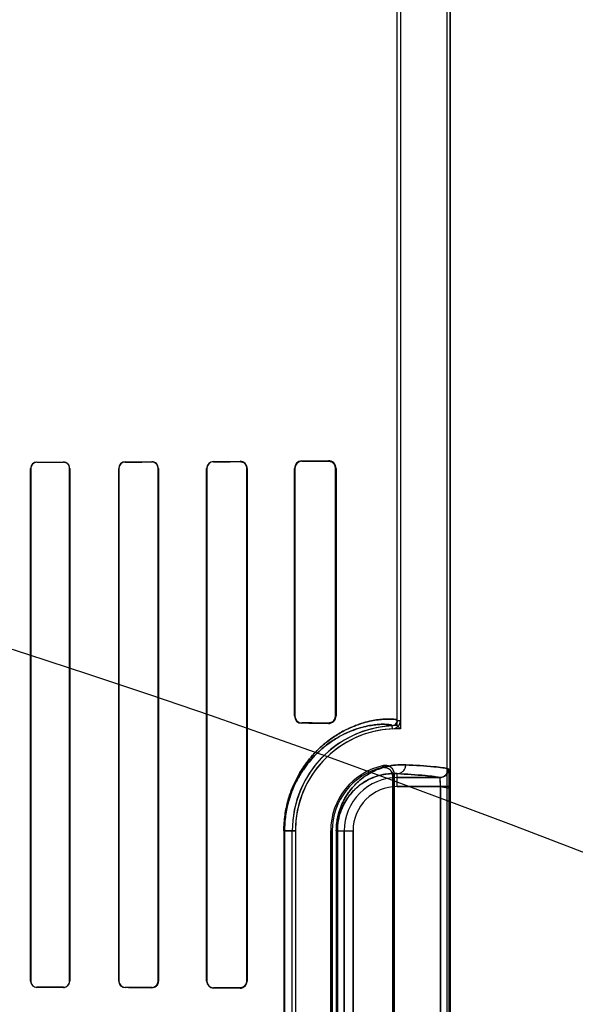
# Model space of a CAD drawing. Header units: millimetres. Extents: x 0 to 297, y 0 to 210.
# Tile 180 of 256: x 59.183 to 59.466, y 159.308 to 159.809. Entities that reach past the tile are written whole.
import ezdxf

# ---------------------------------------------------------------- set-up
doc = ezdxf.new("R2010")
doc.units = ezdxf.units.MM
doc.header["$LTSCALE"] = 16.335
doc.layers.get('0').update_dxf_attribs({"linetype": 'CONTINUOUS'})
for name, color, linetype in [('AXES_REF', 7, 'CONTINUOUS'), ('INTFCLR_1', 7, 'CONTINUOUS'), ('INTFCLR_72935', 7, 'CONTINUOUS')]:
    doc.layers.add(name, color=color, linetype=linetype)

msp = doc.modelspace()

# ---------------------------------------------------------------- linework, layer by layer
at = {"color": 7, "linetype": 'Continuous'}
for radius in [8.7262453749, 8.7255, 8.6696226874]:
    msp.add_circle((57.5376079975, 154.4105885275), radius, dxfattribs=at)
msp.add_arc((57.5376079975, 154.4105885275), 8.64, 278.2771290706, 261.7228709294, dxfattribs=at)
at = {"layer": 'AXES_REF', "color": 9, "linetype": 'Continuous'}
for radius in [7.9600610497, 5.3357191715]:
    msp.add_circle((57.5376079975, 154.4105885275), radius, dxfattribs=at)
at = {"layer": 'INTFCLR_1', "color": 6, "linetype": 'Continuous'}
for p, q in [((59.3752564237, 159.4527441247), (59.3752564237, 159.964091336)), ((59.3768433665, 159.9640761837), (59.3768433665, 159.4527441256)), ((59.4006694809, 157.5605757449), (59.4006694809, 159.9635908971)), ((59.4022564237, 157.5605757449), (59.4022564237, 159.9635757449)), ((59.1884180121, 159.3200757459), (59.1884180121, 159.5810757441)), ((59.1885339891, 159.3200757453), (59.1885339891, 159.5810757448)), ((59.2082354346, 159.5810757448), (59.2082354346, 159.3200757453)), ((59.2083567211, 159.5810757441), (59.2083567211, 159.3200757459)), ((59.2332836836, 159.3200757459), (59.2332836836, 159.5810757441)), ((59.2334115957, 159.3200757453), (59.2334115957, 159.5810757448)), ((59.2533723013, 159.5810757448), (59.2533723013, 159.3200757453)), ((59.2535086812, 159.5810757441), (59.2535086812, 159.3200757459)), ((59.2781077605, 159.3200757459), (59.2781077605, 159.5810757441)), ((59.27825534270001, 159.3200757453), (59.27825534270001, 159.5810757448)), ((59.2985496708, 159.5810757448), (59.2985496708, 159.3200757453)), ((59.2987128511, 159.5810757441), (59.2987128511, 159.3200757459)), ((59.3228618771, 159.4550757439), (59.3228618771, 159.5810757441)), ((59.3230486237, 159.4550757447), (59.3230486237, 159.5810757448)), ((59.3437937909, 159.5810757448), (59.3437937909, 159.4550757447)), ((59.344021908, 159.5810757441), (59.344021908, 159.4550757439)), ((59.3728820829, 159.4244194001), (59.3728820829, 159.1527320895)), ((59.3736694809, 159.1517447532), (59.3736694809, 159.4254067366)), ((59.32172359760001, 159.1805757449), (59.32172359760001, 159.3965757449)), ((59.3233105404, 159.3965757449), (59.3233105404, 159.1805757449)), ((59.3413105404, 159.3965757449), (59.3413105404, 159.1805757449)), ((59.3420979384, 159.1805757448), (59.3420979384, 159.3965757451))]:
    msp.add_line(p, q, dxfattribs=at)
at = {"layer": 'INTFCLR_1', "color": 9, "linetype": 'Continuous'}
for p, q in [((59.1916096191, 159.5842758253), (59.1916096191, 159.5841588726)), ((59.2051096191, 159.584193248), (59.2051096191, 159.5843133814)), ((59.2366096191, 159.5844130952), (59.2366096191, 159.5842836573)), ((59.2501096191, 159.5843273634), (59.2501096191, 159.5844618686)), ((59.2816096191, 159.5845937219), (59.2816096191, 159.5844434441)), ((59.2951096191, 159.5845004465), (59.2951096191, 159.5846600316)), ((59.3266096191, 159.5848493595), (59.3266096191, 159.584656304)), ((59.3401096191, 159.5847362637), (59.3401096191, 159.5849536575)), ((59.18853398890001, 159.5810757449), (59.1884180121, 159.5810757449)), ((59.2083567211, 159.5810757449), (59.2082354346, 159.5810757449)), ((59.2334115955, 159.5810757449), (59.2332836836, 159.5810757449)), ((59.2535086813, 159.5810757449), (59.25337230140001, 159.5810757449)), ((59.27825534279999, 159.5810757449), (59.2781077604, 159.5810757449)), ((59.2987128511, 159.5810757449), (59.2985496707, 159.5810757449)), ((59.3230486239, 159.5810757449), (59.3228618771, 159.5810757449)), ((59.3440219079, 159.5810757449), (59.343793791, 159.5810757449)), ((59.3228618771, 159.4550757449), (59.3230486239, 159.4550757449)), ((59.3266096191, 159.4514951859), (59.3266096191, 159.4513021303)), ((59.3401096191, 159.4511978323), (59.3401096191, 159.4514152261)), ((59.343793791, 159.4550757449), (59.3440219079, 159.4550757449)), ((59.3752564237, 159.4527440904), (59.3768433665, 159.4527441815)), ((59.3727623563, 159.4484617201), (59.3726860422, 159.4500468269)), ((59.3752564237, 159.4191536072), (59.3752564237, 159.425672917)), ((59.3752564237, 159.4236529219), (59.3967568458, 159.4236529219)), ((59.3972415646, 159.4191536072), (59.3752564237, 159.4191536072)), ((59.3972415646, 159.4191536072), (59.3972415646, 159.1579978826)), ((59.4017368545, 159.1579978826), (59.4017368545, 159.4191536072)), ((59.3174752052, 159.3965757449), (59.3174752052, 159.1805757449)), ((59.3174752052, 159.3965757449), (59.3233105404, 159.3965757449)), ((59.31780715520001, 159.1805757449), (59.31780715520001, 159.3965757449)), ((59.3420979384, 159.3965757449), (59.3413105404, 159.3965757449)), ((59.3441701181, 159.3965757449), (59.3441701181, 159.1805757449)), ((59.3441701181, 159.3965757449), (59.3526785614, 159.3965757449)), ((59.3446960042, 159.1805757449), (59.3446960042, 159.3965757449)), ((59.3481792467, 159.1805757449), (59.3481792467, 159.3965757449)), ((59.3526785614, 159.3965757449), (59.3526785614, 159.1805757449)), ((59.1884180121, 159.3200757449), (59.18853398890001, 159.3200757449)), ((59.1916096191, 159.3169926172), (59.1916096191, 159.3168756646)), ((59.2051096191, 159.3168381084), (59.2051096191, 159.3169582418)), ((59.2082354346, 159.3200757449), (59.2083567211, 159.3200757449)), ((59.2332836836, 159.3200757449), (59.2334115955, 159.3200757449)), ((59.2366096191, 159.3168678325), (59.2366096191, 159.3167383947)), ((59.2501096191, 159.3166896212), (59.2501096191, 159.3168241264)), ((59.25337230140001, 159.3200757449), (59.2535086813, 159.3200757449)), ((59.2781077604, 159.3200757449), (59.27825534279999, 159.3200757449)), ((59.2816096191, 159.3167080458), (59.2816096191, 159.316557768)), ((59.2951096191, 159.3164914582), (59.2951096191, 159.3166510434)), ((59.2985496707, 159.3200757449), (59.2987128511, 159.3200757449))]:
    msp.add_line(p, q, dxfattribs=at)
at = {"layer": 'INTFCLR_1', "color": 7, "linetype": 'Continuous'}
for p, q in [((59.4017368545, 159.4191536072), (59.3972415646, 159.4191536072)), ((59.3972415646, 159.4191536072), (59.401738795, 159.4182841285))]:
    msp.add_line(p, q, dxfattribs=at)
for points in [[(59.2951096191, 159.5845004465), (59.29523221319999, 159.5844987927), (59.2953558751, 159.5844926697), (59.29548043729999, 159.5844819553), (59.29560670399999, 159.584466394), (59.2957334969, 159.5844459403), (59.2958577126, 159.5844211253), (59.29597825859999, 159.5843924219), (59.2960959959, 159.5843598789), (59.2962108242, 159.5843237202)], [(59.3401096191, 159.5847362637), (59.3402476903, 159.5847345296), (59.3403818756, 159.584727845), (59.3405120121, 159.5847166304), (59.340637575, 159.5847013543), (59.3407588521, 159.5846823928), (59.3408769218, 159.584659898), (59.3409920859, 159.5846340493), (59.3411038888, 159.5846051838), (59.3412122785, 159.5845735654)], [(59.3412109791, 159.4515775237), (59.34110271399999, 159.4515459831), (59.34099107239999, 159.4515171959), (59.3408761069, 159.4514914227), (59.3407583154, 159.4514690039), (59.3406373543, 159.4514501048), (59.34051201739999, 159.4514348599), (59.3403819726, 159.4514236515), (59.34024778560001, 159.4514169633), (59.3401096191, 159.4514152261)], [(59.2962061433, 159.3168262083), (59.2960936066, 159.3167909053), (59.2959785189, 159.3167591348), (59.2958609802, 159.316731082), (59.2957411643, 159.3167069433), (59.2956191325, 159.3166868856), (59.29549482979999, 159.3166710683), (59.2953683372, 159.3166596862), (59.2952398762, 159.3166529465), (59.2951096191, 159.3166510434)]]:
    msp.add_lwpolyline(points, dxfattribs=at)
at = {"layer": 'INTFCLR_1', "color": 6, "linetype": 'Continuous'}
for centre, radius, start, end in [((59.19161868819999, 159.5810751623), 0.0032006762, 90.1623467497, 179.9895852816), ((59.1916178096, 159.5810750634), 0.0030838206, 90.15217384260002, 179.9873391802), ((59.2051187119, 159.5810753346), 0.0032380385, 0.007245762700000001, 90.16089437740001), ((59.2051173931, 159.5810751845), 0.0031180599, 0.0102955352, 90.14285255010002), ((59.2366217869, 159.5810749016), 0.003338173, 90.20884442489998, 179.9855398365), ((59.23661976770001, 159.5810754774), 0.0032081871, 90.18124320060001, 179.9952234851), ((59.2501198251, 159.5810747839), 0.0032525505, 0.0169269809, 90.1797791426), ((59.2501225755, 159.5810755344), 0.0033862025, 0.0035473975, 90.21921437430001), ((59.2816258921, 159.5810756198), 0.0035181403, 90.2650189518, 179.9979766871), ((59.2816231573, 159.5810756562), 0.0033678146, 90.2303212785, 179.9984923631), ((59.295128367, 159.5810755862), 0.0035844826, 0.002523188, 90.29967400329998), ((59.3266358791, 159.5810754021), 0.0037740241, 90.39867065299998, 179.9948092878), ((59.3266294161, 159.5810755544), 0.0035808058, 90.31676944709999, 179.9969529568), ((59.3401432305, 159.5810750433), 0.0038787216, 0.0103520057, 90.4965030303), ((59.3266358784, 159.4550760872), 0.0037740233, 180.0052124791, 269.6013401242), ((59.3266293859, 159.4550759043), 0.0035807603, 180.002554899, 269.683710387), ((59.3401432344, 159.4550764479), 0.0038787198, 269.5034391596, 359.9896008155), ((59.3725561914, 159.4527439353), 0.0027002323, 272.7563464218, 0.0032912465), ((59.3725561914, 159.4527439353), 0.0042871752, 272.7563378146, 0.0025386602), ((59.3752564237, 159.3965757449), 0.0535328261, 92.7520534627, 180), ((59.3752564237, 159.3965757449), 0.0519458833, 92.75198959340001, 179.9999988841), ((59.3752564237, 159.3965757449), 0.0339458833, 101.8889192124, 179.9999982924), ((59.3752564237, 159.3965757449), 0.0331584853, 103.8352360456, 179.9999997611), ((59.191618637, 159.3200763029), 0.0032006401, 180.0099696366, 269.8385700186), ((59.1916177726, 159.3200764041), 0.0030837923, 180.0122390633, 269.8485133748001), ((59.2051186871, 159.3200761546), 0.003238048, 269.8395430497, 359.9927692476), ((59.2051173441, 159.3200763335), 0.0031181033, 269.8580478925, 359.9891927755), ((59.2366208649, 159.3200757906), 0.0033372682, 180.0007658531, 269.806933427), ((59.2366195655, 159.320075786), 0.0032079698, 180.0007271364, 269.8223562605), ((59.2501224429, 159.3200758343), 0.0033862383, 269.7830214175, 359.9985048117), ((59.2501199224, 159.3200766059), 0.0032524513, 269.8185002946, 359.9848391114), ((59.2816258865, 159.3200758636), 0.0035181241, 180.0019161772, 269.7350712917), ((59.2816231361, 159.3200758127), 0.0033677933, 180.0011469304, 269.7700394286), ((59.2951283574, 159.3200759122), 0.003584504, 269.7004799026, 359.9973419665)]:
    msp.add_arc(centre, radius, start, end, dxfattribs=at)
at = {"layer": 'INTFCLR_1', "color": 7, "linetype": 'Continuous'}
for centre, radius, start, end in [((59.3401332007, 159.5810756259), 0.0036605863, 0.0018624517, 72.8555515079), ((59.3401330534, 159.4550759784), 0.0036607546, 287.1248399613, 359.996345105)]:
    msp.add_arc(centre, radius, start, end, dxfattribs=at)
at = {"layer": 'INTFCLR_1', "color": 9, "linetype": 'Continuous'}
for centre, radius, start, end in [((59.431688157, 159.3707316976), 0.0866662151, 137.0401804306, 137.9559474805), ((59.3752564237, 159.3965757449), 0.0270771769, 90.0000000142, 180.0000000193), ((59.4314028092, 159.3785569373), 0.0743507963, 140.941146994, 141.9143405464), ((59.3752564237, 159.3965757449), 0.0225778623, 90.00000006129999, 179.9999997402)]:
    msp.add_arc(centre, radius, start, end, dxfattribs=at)
at = {"layer": 'INTFCLR_1', "color": 6, "linetype": 'Continuous'}
for centre, major_axis, ratio, start_param, end_param in [((58.9058596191, 159.5855757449), (0.4693968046, 0), 0.0034906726, -0.9162996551, -0.8795209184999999), ((58.9058596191, 159.5855757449), (0.4963968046, 0), 0.0034906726, -0.9573995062, -0.9237350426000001), ((58.9058596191, 159.5855757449), (0.4693968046, 0), 0.0034906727, -0.7888979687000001, -0.7475038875), ((58.9058596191, 159.5855757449), (0.4963968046, 0), 0.0034906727, -0.8415583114, -0.8044638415), ((58.9058596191, 159.5855757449), (0.4693968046, 0), 0.0034906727, -0.642674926, -0.5930216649), ((58.9058596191, 159.5855757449), (0.4963968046, 0), 0.0034906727, -0.7121557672, -0.6694696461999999), ((58.9058596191, 159.5855757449), (0.4693968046, 0), 0.0034906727, -0.4592997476, -0.3894356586), ((58.9058596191, 159.5855757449), (0.4963968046, 0), 0.0034906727, -0.5593349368, -0.5057648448), ((58.9058596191, 159.4505757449), (0.4963968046, 0), 0.0034906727, 0.5057648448, 0.5593349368), ((58.9058596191, 159.4505757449), (0.4693968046, 0), 0.0034906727, 0.3894356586, 0.4592997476), ((58.9058596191, 159.3155757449), (0.4963968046, 0), 0.0034906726, 0.9237350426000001, 0.9573995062), ((58.9058596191, 159.3155757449), (0.4693968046, 0), 0.0034906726, 0.8795209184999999, 0.9162996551), ((58.9058596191, 159.315575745), (0.4963968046, 0), 0.0034906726, 0.8044638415, 0.8415583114), ((58.9058596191, 159.315575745), (0.4693968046, 0), 0.0034906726, 0.7475038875, 0.7888979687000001), ((58.9058596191, 159.3155757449), (0.4963968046, 0), 0.0034906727, 0.6694696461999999, 0.7121557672), ((58.9058596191, 159.3155757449), (0.4693968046, 0), 0.0034906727, 0.5930216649, 0.642674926)]:
    msp.add_ellipse(centre, major_axis=major_axis, ratio=ratio, start_param=start_param, end_param=end_param, dxfattribs=at)
at = {"layer": 'INTFCLR_1', "color": 7, "linetype": 'Continuous'}
for points, knots in [([(59.2951096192, 159.5845004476), (59.2955594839, 159.5844942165), (59.2965771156, 159.5843066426), (59.2980602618, 159.583212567), (59.2985534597, 159.5818435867), (59.2985496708, 159.5810757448)], [0, 0, 0, 0, 0.2535539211, 0.5672631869, 1, 1, 1, 1]), ([(59.3401096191, 159.5847362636), (59.3406794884, 159.584731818), (59.3417477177, 159.5844901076), (59.3432785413, 159.5833036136), (59.34379708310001, 159.581924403), (59.3437937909, 159.5810757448)], [0, 0, 0, 0, 0.3002660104, 0.5528494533, 1, 1, 1, 1]), ([(59.3437937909, 159.4550757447), (59.3437935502, 159.4545731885), (59.3435688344, 159.4535129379), (59.34241115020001, 159.4519357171), (59.3409588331, 159.4514207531), (59.3401096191, 159.4514152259)], [0, 0, 0, 0, 0.2647708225, 0.5525836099, 1, 1, 1, 1]), ([(59.4012477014, 159.4281522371), (59.40139427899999, 159.4276602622), (59.4015753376, 159.4266060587), (59.4016395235, 159.4248195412), (59.4017245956, 159.4223203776), (59.4017368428, 159.4203799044), (59.4017368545, 159.4191536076)], [0, 0, 0, 0, 0.1687067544, 0.3556061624, 0.5925891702, 1, 1, 1, 1]), ([(59.401738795, 159.4182841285), (59.4017413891, 159.4188636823), (59.40173574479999, 159.4200159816), (59.4017228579, 159.4217053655), (59.4016943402, 159.4231874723), (59.4016569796, 159.4244270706), (59.4016121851, 159.4255081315), (59.4015505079, 159.4264821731), (59.4014792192, 159.427345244), (59.4013832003, 159.427815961), (59.4013205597, 159.4281324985), (59.4012477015, 159.4281522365)], [0, 0, 0, 0, 0.1753904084, 0.3487046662, 0.5113042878, 0.6238686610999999, 0.7243020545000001, 0.8377938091, 0.9227224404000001, 0.9771563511, 1, 1, 1, 1]), ([(59.2985496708, 159.3200757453), (59.2985498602, 159.319480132), (59.2982396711, 159.3183347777), (59.2969753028, 159.3170003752), (59.29576287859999, 159.3166620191), (59.2951096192, 159.3166510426)], [0, 0, 0, 0, 0.3351502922, 0.6323605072, 1, 1, 1, 1]), ([(59.2985496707, 159.3200757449), (59.2985496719, 159.3196212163), (59.2982827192, 159.3182183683), (59.2970981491, 159.3171230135), (59.2962061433, 159.3168262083)], [0, 0, 0, 0, 0.3259162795, 1, 1, 1, 1])]:
    msp.add_open_spline(points, degree=3, knots=knots, dxfattribs=at)
at = {"layer": 'INTFCLR_1', "color": 9, "linetype": 'Continuous'}
for points, knots in [([(59.3174752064, 159.3965757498), (59.3174752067, 159.3992652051), (59.3177546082, 159.4032649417), (59.3186577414, 159.408424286), (59.31954366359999, 159.4120566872), (59.3206058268, 159.4154618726), (59.32216596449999, 159.4195746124), (59.3239681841, 159.4233452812), (59.3259522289, 159.4267713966), (59.3279002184, 159.4297847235), (59.3299512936, 159.4325264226), (59.3320711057, 159.4350046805), (59.33409733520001, 159.4371870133), (59.3374811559, 159.4404373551), (59.34229824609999, 159.4441905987), (59.3471548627, 159.4470863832), (59.3507923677, 159.4488571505), (59.3540283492, 159.4502317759), (59.3577677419, 159.4515195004), (59.3618869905, 159.452549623), (59.3654460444, 159.453149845), (59.368450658, 159.4534392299), (59.3712861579, 159.4535242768), (59.3735055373, 159.4533770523), (59.3748230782, 159.4531151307), (59.375256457, 159.452867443), (59.3752564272, 159.4527441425)], [0, 0, 0, 0, 0.08893025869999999, 0.1320108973, 0.1731077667, 0.2124682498, 0.2498811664, 0.3184911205, 0.3503407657, 0.3807521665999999, 0.4370994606, 0.4633826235, 0.4885643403, 0.5355429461, 0.6183983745, 0.6898525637, 0.7220784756, 0.7521177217, 0.8060655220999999, 0.8526625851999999, 0.8923367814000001, 0.9253917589, 0.9521384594, 0.9869002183, 0.9959229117, 1, 1, 1, 1]), ([(59.31780715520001, 159.3965757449), (59.3178071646, 159.3991444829), (59.3180727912, 159.4029643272), (59.3189317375, 159.4078919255), (59.3197741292, 159.4113605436), (59.3207842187, 159.4146122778), (59.32226757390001, 159.4185389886), (59.32398112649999, 159.4221387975), (59.3258679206, 159.425409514), (59.3277197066, 159.4282850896), (59.3296694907, 159.4309010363), (59.33168483, 159.4332650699), (59.3336105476, 159.4353461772), (59.3368255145, 159.438444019), (59.3414026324, 159.4420193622), (59.346016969, 159.4447753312), (59.3494735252, 159.4464581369), (59.352546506, 159.447762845), (59.3560974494, 159.4489819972), (59.3600061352, 159.4499521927), (59.3633819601, 159.4505116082), (59.3662303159, 159.4507745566), (59.3689236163, 159.4508417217), (59.3710222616, 159.4506850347), (59.3722849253, 159.4504183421), (59.37268645, 159.4501669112), (59.3726860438, 159.4500468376)], [0, 0, 0, 0, 0.08922402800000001, 0.1324361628, 0.1736527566, 0.2131148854, 0.25063078, 0.319387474, 0.3512774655, 0.3817431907, 0.4381498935, 0.4644261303, 0.4896223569, 0.5366095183, 0.6193696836, 0.6907225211, 0.7228578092, 0.752849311, 0.8066400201, 0.8530711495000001, 0.8925523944, 0.9254639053, 0.9521190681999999, 0.9868027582, 0.99582927, 1, 1, 1, 1]), ([(59.3441701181, 159.3965757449), (59.3441701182, 159.3976676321), (59.3442752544, 159.3998225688), (59.3447314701, 159.4029481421), (59.3454374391, 159.4058711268), (59.34633390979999, 159.408543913), (59.3473692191, 159.4109618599), (59.34850147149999, 159.4131380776), (59.349702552, 159.4150971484), (59.3513192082, 159.4173808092), (59.3534153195, 159.4198368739), (59.35565273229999, 159.4219334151), (59.35743683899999, 159.4233619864), (59.3591443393, 159.4245976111), (59.3620089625, 159.4263838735), (59.36608550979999, 159.4282595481), (59.3701564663, 159.4294150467), (59.3732355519, 159.4299408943), (59.3760801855, 159.4302323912), (59.3781843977, 159.4302476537), (59.3795505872, 159.4301722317)], [0, 0, 0, 0, 0.0600364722, 0.1184052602, 0.1734305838, 0.2251527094, 0.2732309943, 0.3179069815, 0.3599202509, 0.3994803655, 0.4716625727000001, 0.5370235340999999, 0.5677436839, 0.5972889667, 0.6528695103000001, 0.7531358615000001, 0.842855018, 0.8846865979, 0.9247668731, 1, 1, 1, 1]), ([(59.3752564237, 159.425672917), (59.37579268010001, 159.4256758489), (59.3769275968, 159.4259088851), (59.3783814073, 159.4269233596), (59.3793321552, 159.4284437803), (59.37954779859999, 159.4296122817), (59.3795505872, 159.4301722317)], [0, 0, 0, 0, 0.2347880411, 0.4924247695, 0.7548388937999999, 1, 1, 1, 1]), ([(59.3795505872, 159.4301722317), (59.3843396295, 159.4299078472), (59.3906598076, 159.4295371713), (59.3978823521, 159.4287671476), (59.4003362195, 159.4283991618), (59.4012477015, 159.4281522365)], [0, 0, 0, 0, 0.6598379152, 0.8700864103, 1, 1, 1, 1]), ([(59.3446960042, 159.3965757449), (59.3446959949, 159.3975274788), (59.3447872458, 159.3994056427), (59.3451830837, 159.4021294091), (59.3457956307, 159.4046760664), (59.3465731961, 159.407003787), (59.34747114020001, 159.4091088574), (59.3484530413, 159.4110028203), (59.3494944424, 159.4127069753), (59.3508953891, 159.4146914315), (59.3527109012, 159.4168235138), (59.3546484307, 159.4186413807), (59.35619274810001, 159.4198778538), (59.357669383, 159.4209458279), (59.36014442, 159.4224862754), (59.3636644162, 159.424096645), (59.3671762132, 159.4250781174), (59.3698288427, 159.4255155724), (59.3722753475, 159.4257500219), (59.3740836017, 159.4257479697), (59.3752564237, 159.425672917)], [0, 0, 0, 0, 0.0604328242, 0.119177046, 0.1745224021, 0.2265289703, 0.2748288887, 0.3196949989, 0.3618754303, 0.4015421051, 0.4738501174, 0.5392506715, 0.5699101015, 0.59942468, 0.6549230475, 0.7547890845, 0.8440278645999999, 0.8855751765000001, 0.9253762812, 1, 1, 1, 1]), ([(59.3967568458, 159.4236529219), (59.3958538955, 159.4238997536), (59.3934221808, 159.4242678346), (59.3862652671, 159.4250377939), (59.3800021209, 159.4254085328), (59.3752564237, 159.425672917)], [0, 0, 0, 0, 0.1299438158, 0.3401947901, 1, 1, 1, 1])]:
    msp.add_open_spline(points, degree=3, knots=knots, dxfattribs=at)
at = {"layer": 'INTFCLR_1', "color": 6, "linetype": 'Continuous'}
for points, knots in [([(59.3673272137, 159.4287722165), (59.3678062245, 159.4288901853), (59.3688079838, 159.428968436), (59.3702585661, 159.4285947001), (59.3715065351, 159.4277708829), (59.3725706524, 159.4263985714), (59.3728820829, 159.4251523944), (59.3728820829, 159.4244194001)], [0, 0, 0, 0, 0.1831388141, 0.3651957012, 0.546523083, 0.7278870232, 1, 1, 1, 1]), ([(59.3736694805, 159.4254067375), (59.3736694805, 159.4258897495), (59.3735138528, 159.4268635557), (59.3728246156, 159.4281654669), (59.3717582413, 159.4291815), (59.3702146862, 159.4299010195), (59.3689619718, 159.4299405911), (59.3682630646, 159.4297934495)], [0, 0, 0, 0, 0.182711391, 0.3654389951, 0.5479258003, 0.7298252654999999, 1, 1, 1, 1]), ([(59.4012477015, 159.4281522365), (59.4012467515, 159.4272964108), (59.4007941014, 159.4257897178), (59.3991166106, 159.424108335), (59.3976113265, 159.4236538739), (59.3967568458, 159.4236529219)], [0, 0, 0, 0, 0.3682330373, 0.6323456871, 1, 1, 1, 1]), ([(59.3972415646, 159.4191536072), (59.3972441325, 159.419433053), (59.3972447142, 159.4202179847), (59.39720346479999, 159.4216573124), (59.3971174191, 159.4225455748), (59.39694085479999, 159.4237152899), (59.3967568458, 159.4236529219)], [0, 0, 0, 0, 0.1832551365, 0.5237758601, 0.8725929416, 1, 1, 1, 1])]:
    msp.add_open_spline(points, degree=3, knots=knots, dxfattribs=at)
at = {"layer": 'INTFCLR_72935', "color": 6, "linetype": 'Continuous'}
for p, q in [((59.3752564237, 159.450108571), (59.3752564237, 159.964091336)), ((59.376843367, 159.9640610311), (59.376843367, 159.4484973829)), ((59.4006694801, 157.5605757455), (59.4006694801, 159.9636060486)), ((59.4022564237, 159.9635757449), (59.4022564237, 157.5605757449)), ((59.1884180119, 159.5810757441), (59.1884180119, 159.3200757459)), ((59.18853398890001, 159.5810757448), (59.18853398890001, 159.3200757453)), ((59.2082354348, 159.3200757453), (59.2082354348, 159.5810757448)), ((59.2083567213, 159.3200757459), (59.2083567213, 159.5810757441)), ((59.2332836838, 159.5810757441), (59.2332836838, 159.3200757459)), ((59.2334115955, 159.5810757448), (59.2334115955, 159.3200757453)), ((59.25337230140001, 159.3200757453), (59.25337230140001, 159.5810757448)), ((59.2535086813, 159.3200757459), (59.2535086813, 159.5810757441)), ((59.2781077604, 159.5810757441), (59.2781077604, 159.3200757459)), ((59.2782553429, 159.5810757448), (59.2782553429, 159.3200757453)), ((59.2985496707, 159.3200757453), (59.2985496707, 159.5810757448)), ((59.2987128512, 159.3200757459), (59.2987128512, 159.5810757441)), ((59.3228618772, 159.5810757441), (59.3228618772, 159.4550757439)), ((59.3230486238, 159.5810757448), (59.3230486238, 159.4550757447)), ((59.343793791, 159.4550757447), (59.343793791, 159.5810757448)), ((59.3440219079, 159.4550757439), (59.3440219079, 159.5810757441)), ((59.3752564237, 159.4501085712), (59.37631957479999, 159.449034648)), ((59.3728820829, 159.1527320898), (59.3728820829, 159.4244194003)), ((59.3736694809, 159.4254067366), (59.3736694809, 159.1517447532)), ((59.32172359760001, 159.1805757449), (59.32172359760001, 159.3965757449)), ((59.3233105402, 159.3965757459), (59.3233105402, 159.1805757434)), ((59.3413105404, 159.1805757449), (59.3413105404, 159.3965757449)), ((59.3420979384, 159.396575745), (59.3420979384, 159.1805757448))]:
    msp.add_line(p, q, dxfattribs=at)
at = {"layer": 'INTFCLR_72935', "color": 9, "linetype": 'Continuous'}
for p, q in [((59.1916096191, 159.5841588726), (59.1916096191, 159.5842758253)), ((59.2051096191, 159.5843133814), (59.2051096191, 159.584193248)), ((59.2366096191, 159.5842836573), (59.2366096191, 159.5844130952)), ((59.2501096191, 159.5844618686), (59.2501096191, 159.5843273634)), ((59.2816096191, 159.5844434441), (59.2816096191, 159.5845937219)), ((59.2951096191, 159.5846600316), (59.2951096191, 159.5845004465)), ((59.3266096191, 159.584656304), (59.3266096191, 159.5848493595)), ((59.3401096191, 159.5849536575), (59.3401096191, 159.5847362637)), ((59.1884180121, 159.5810757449), (59.18853398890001, 159.5810757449)), ((59.2082354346, 159.5810757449), (59.2083567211, 159.5810757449)), ((59.2332836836, 159.5810757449), (59.2334115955, 159.5810757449)), ((59.25337230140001, 159.5810757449), (59.2535086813, 159.5810757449)), ((59.2781077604, 159.5810757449), (59.27825534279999, 159.5810757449)), ((59.2985496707, 159.5810757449), (59.2987128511, 159.5810757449)), ((59.3228618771, 159.5810757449), (59.3230486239, 159.5810757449)), ((59.343793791, 159.5810757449), (59.3440219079, 159.5810757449)), ((59.3230486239, 159.4550757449), (59.3228618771, 159.4550757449)), ((59.3266096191, 159.4513021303), (59.3266096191, 159.4514951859)), ((59.3401096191, 159.4514152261), (59.3401096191, 159.4511978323)), ((59.3440219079, 159.4550757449), (59.343793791, 159.4550757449)), ((59.3752564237, 159.4191536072), (59.3752564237, 159.425672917)), ((59.3967568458, 159.4236529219), (59.3752564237, 159.4236529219)), ((59.3752564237, 159.4191536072), (59.4017368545, 159.4191536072)), ((59.3972415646, 159.1579978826), (59.3972415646, 159.4191536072)), ((59.4017368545, 159.1579978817), (59.4017368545, 159.4191536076)), ((59.3233105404, 159.3965757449), (59.3174752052, 159.3965757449)), ((59.3174752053, 159.3965757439), (59.3174752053, 159.1805757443)), ((59.31780715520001, 159.3965757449), (59.31780715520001, 159.1805757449)), ((59.3413105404, 159.3965757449), (59.3420979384, 159.3965757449)), ((59.3441701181, 159.3965757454), (59.3441701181, 159.180575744)), ((59.3441701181, 159.3965757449), (59.3526785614, 159.3965757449)), ((59.3446960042, 159.3965757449), (59.3446960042, 159.1805757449)), ((59.3481792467, 159.3965757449), (59.3481792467, 159.1805757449)), ((59.3526785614, 159.1805757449), (59.3526785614, 159.3965757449)), ((59.18853398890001, 159.3200757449), (59.1884180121, 159.3200757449)), ((59.1916096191, 159.3168756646), (59.1916096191, 159.3169926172)), ((59.2051096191, 159.3169582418), (59.2051096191, 159.3168381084)), ((59.2083567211, 159.3200757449), (59.2082354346, 159.3200757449)), ((59.2334115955, 159.3200757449), (59.2332836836, 159.3200757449)), ((59.2366096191, 159.3167383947), (59.2366096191, 159.3168678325)), ((59.2501096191, 159.3168241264), (59.2501096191, 159.3166896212)), ((59.2535086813, 159.3200757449), (59.25337230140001, 159.3200757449)), ((59.27825534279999, 159.3200757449), (59.2781077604, 159.3200757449)), ((59.2816096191, 159.316557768), (59.2816096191, 159.3167080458)), ((59.2951096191, 159.3166510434), (59.2951096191, 159.3164914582)), ((59.2987128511, 159.3200757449), (59.2985496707, 159.3200757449))]:
    msp.add_line(p, q, dxfattribs=at)
at = {"layer": 'INTFCLR_72935', "color": 7, "linetype": 'Continuous'}
for points in [[(59.2962061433, 159.5843252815), (59.2960936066, 159.5843605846), (59.2959785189, 159.5843923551), (59.2958609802, 159.5844204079), (59.2957411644, 159.5844445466), (59.2956191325, 159.5844646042), (59.29549482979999, 159.5844804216), (59.2953683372, 159.5844918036), (59.2952398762, 159.5844985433), (59.2951096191, 159.5845004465)], [(59.3412109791, 159.5845739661), (59.34110271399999, 159.5846055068), (59.34099107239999, 159.5846342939), (59.3408761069, 159.5846600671), (59.3407583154, 159.584682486), (59.3406373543, 159.584701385), (59.34051201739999, 159.5847166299), (59.3403819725, 159.5847278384), (59.34024778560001, 159.5847345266), (59.3401096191, 159.5847362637)], [(59.3401096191, 159.4514152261), (59.3402476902, 159.4514169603), (59.3403818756, 159.4514236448), (59.340512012, 159.4514348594), (59.3406375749, 159.4514501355), (59.340758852, 159.451469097), (59.3408769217, 159.4514915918), (59.3409920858, 159.4515174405), (59.3411038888, 159.4515463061), (59.3412122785, 159.4515779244)], [(59.2512305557, 159.316876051), (59.2511152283, 159.316838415), (59.25099734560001, 159.3168045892), (59.2508770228, 159.3167747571), (59.2507544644, 159.3167491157), (59.2506297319, 159.3167278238), (59.2505027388, 159.3167110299), (59.25037356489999, 159.316698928), (59.2502424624, 159.3166917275), (59.2501096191, 159.3166896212)], [(59.2951096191, 159.3166510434), (59.295232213, 159.3166526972), (59.29535587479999, 159.3166588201), (59.29548043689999, 159.3166695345), (59.29560670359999, 159.3166850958), (59.2957334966, 159.3167055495), (59.2958577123, 159.3167303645), (59.2959782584, 159.3167590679), (59.2960959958, 159.3167916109), (59.2962108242, 159.3168277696)]]:
    msp.add_lwpolyline(points, dxfattribs=at)
at = {"layer": 'INTFCLR_72935', "color": 6, "linetype": 'Continuous'}
for centre, radius, start, end in [((59.1916182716, 159.5810755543), 0.0032002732, 90.1549105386, 179.9966025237), ((59.1916172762, 159.5810755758), 0.0030832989, 90.1422898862, 179.9968581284), ((59.2051188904, 159.5810755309), 0.0032378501, 0.0037710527, 90.16406050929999), ((59.2051177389, 159.581075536), 0.0031177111, 0.0038374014, 90.14922198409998), ((59.2366212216, 159.5810755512), 0.0033375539, 90.19917914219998, 179.996689), ((59.2366196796, 159.5810755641), 0.0032081, 90.1796781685, 179.996772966), ((59.2501224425, 159.5810756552), 0.0033862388, 0.0015036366, 90.21697548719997), ((59.2501204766, 159.5810755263), 0.0032518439, 0.003851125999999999, 90.19130289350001), ((59.281625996, 159.5810754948), 0.0035182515, 90.2667001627, 179.9959408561), ((59.2816231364, 159.5810756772), 0.0033677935, 90.229970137, 179.9988490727), ((59.295128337, 159.581075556), 0.0035845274, 0.0030060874, 90.29919014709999), ((59.3266358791, 159.5810754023), 0.003774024, 90.3986687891, 179.9948109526), ((59.32662938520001, 159.5810755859), 0.0035807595, 90.3162771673, 179.9974575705), ((59.3401432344, 159.5810750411), 0.0038787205, 0.0103840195, 90.49656016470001), ((59.3266358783, 159.455076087), 0.0037740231, 180.0052096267, 269.6013432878), ((59.3266294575, 159.4550759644), 0.0035808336, 180.0035162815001, 269.6825727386), ((59.3401432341, 159.4550764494), 0.0038787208, 269.5034441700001, 359.9895780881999), ((59.3752564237, 159.3965757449), 0.0535328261, 90, 180), ((59.3752564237, 159.3965757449), 0.0519458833, 88.2493453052, 179.9999988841), ((59.3752564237, 159.3965757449), 0.0339458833, 101.8889192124, 179.9999982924), ((59.3752564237, 159.3965757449), 0.0331584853, 103.835236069, 179.9999998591), ((59.1916182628, 159.3200759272), 0.003200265, 180.0032450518, 269.8452464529), ((59.191617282, 159.3200759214), 0.0030833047, 180.0032724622, 269.8576010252), ((59.2051188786, 159.3200759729), 0.0032378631, 269.8361483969, 359.9959841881), ((59.2051177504, 159.3200759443), 0.0031177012, 269.8505665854, 359.9963438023), ((59.236621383, 159.3200760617), 0.0033377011, 180.0054210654, 269.7980581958), ((59.2366196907, 159.3200759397), 0.0032081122, 180.003470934, 269.8201256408), ((59.25012034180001, 159.3200760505), 0.0032519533, 269.8110769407, 359.9946238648), ((59.281626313, 159.320076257), 0.003518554, 180.0083224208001, 269.7281570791), ((59.2816231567, 159.3200758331), 0.0033678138, 180.0014939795, 269.7696868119), ((59.2951283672, 159.3200759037), 0.0035844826, 269.7003249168, 359.9974779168)]:
    msp.add_arc(centre, radius, start, end, dxfattribs=at)
at = {"layer": 'INTFCLR_72935', "color": 7, "linetype": 'Continuous'}
for centre, radius, start, end in [((59.3401330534, 159.5810755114), 0.0036607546, 0.003654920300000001, 72.87516006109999), ((59.3401332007, 159.4550758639), 0.0036605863, 287.1444484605, 359.998137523), ((59.39674637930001, 159.42815363), 0.004501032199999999, 270.1332431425, 359.9822628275)]:
    msp.add_arc(centre, radius, start, end, dxfattribs=at)
at = {"layer": 'INTFCLR_72935', "color": 9, "linetype": 'Continuous'}
for centre, radius, start, end in [((59.431688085, 159.3707317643), 0.08666611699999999, 137.040180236, 137.9559483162), ((59.3752564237, 159.3965757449), 0.0270771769, 89.9999999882, 180), ((59.4314027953, 159.3785569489), 0.0743507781, 140.9411471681, 141.9143409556), ((59.3752564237, 159.3965757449), 0.0225778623, 90.00000006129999, 179.9999997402)]:
    msp.add_arc(centre, radius, start, end, dxfattribs=at)
at = {"layer": 'INTFCLR_72935', "color": 6, "linetype": 'Continuous'}
for centre, major_axis, ratio, start_param, end_param in [((58.9058596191, 159.5855757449), (0.4693968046, 0), 0.0034906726, -0.9162996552, -0.8795209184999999), ((58.9058596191, 159.5855757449), (0.4963968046, 0), 0.0034906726, -0.9573995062, -0.9237350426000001), ((58.9058596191, 159.5855757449), (0.4693968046, 0), 0.0034906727, -0.7888979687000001, -0.7475038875), ((58.9058596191, 159.5855757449), (0.4963968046, 0), 0.0034906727, -0.8415583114, -0.8044638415), ((58.9058596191, 159.5855757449), (0.4693968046, 0), 0.0034906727, -0.642674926, -0.5930216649), ((58.9058596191, 159.5855757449), (0.4963968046, 0), 0.0034906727, -0.7121557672, -0.6694696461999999), ((58.9058596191, 159.5855757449), (0.4693968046, 0), 0.0034906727, -0.4592997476, -0.3894356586), ((58.9058596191, 159.5855757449), (0.4963968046, 0), 0.0034906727, -0.5593349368, -0.5057648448), ((58.9058596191, 159.4505757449), (0.4963968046, 0), 0.0034906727, 0.5057648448, 0.5593349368), ((58.9058596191, 159.4505757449), (0.4693968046, 0), 0.0034906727, 0.3894356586, 0.4592997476), ((58.9058596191, 159.3155757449), (0.4963968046, 0), 0.0034906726, 0.9237350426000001, 0.9573995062), ((58.9058596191, 159.3155757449), (0.4693968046, 0), 0.0034906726, 0.8795209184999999, 0.9162996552), ((58.9058596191, 159.315575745), (0.4963968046, 0), 0.0034906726, 0.8044638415, 0.8415583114), ((58.9058596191, 159.315575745), (0.4693968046, 0), 0.0034906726, 0.7475038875, 0.7888979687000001), ((58.9058596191, 159.3155757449), (0.4963968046, 0), 0.0034906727, 0.6694696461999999, 0.7121557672), ((58.9058596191, 159.3155757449), (0.4693968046, 0), 0.0034906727, 0.5930216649, 0.642674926)]:
    msp.add_ellipse(centre, major_axis=major_axis, ratio=ratio, start_param=start_param, end_param=end_param, dxfattribs=at)
at = {"layer": 'INTFCLR_72935', "color": 7, "linetype": 'Continuous'}
for points, knots in [([(59.2985496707, 159.5810757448), (59.2985498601, 159.5816713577), (59.2982396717, 159.5828167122), (59.29697530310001, 159.5841511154), (59.29576287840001, 159.5844894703), (59.29510961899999, 159.5845004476)], [0, 0, 0, 0, 0.3351500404, 0.6323605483, 1, 1, 1, 1]), ([(59.343793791, 159.5810757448), (59.3437935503, 159.5815783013), (59.3435688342, 159.5826385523), (59.34241114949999, 159.5842157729), (59.3409588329, 159.5847307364), (59.3401096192, 159.5847362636)], [0, 0, 0, 0, 0.26477101, 0.5525837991, 1, 1, 1, 1]), ([(59.3401096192, 159.4514152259), (59.3406794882, 159.4514196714), (59.3417477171, 159.4516613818), (59.3432785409, 159.4528478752), (59.3437970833, 159.4542270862), (59.343793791, 159.4550757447)], [0, 0, 0, 0, 0.3002658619, 0.5528492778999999, 1, 1, 1, 1]), ([(59.39670239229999, 159.4236814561), (59.3975588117, 159.4236773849), (59.3990723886, 159.4241298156), (59.4007522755, 159.4258270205), (59.4011967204, 159.4273467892), (59.4011926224, 159.4282092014)], [0, 0, 0, 0, 0.366733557, 0.6307002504, 1, 1, 1, 1]), ([(59.4011926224, 159.4282092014), (59.4012786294, 159.4283116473), (59.4014584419, 159.4275331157), (59.4015388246, 159.4265934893), (59.4016652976, 159.4245242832), (59.4017076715, 159.4225316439), (59.40173230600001, 159.4208671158), (59.4017368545, 159.419732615), (59.4017368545, 159.41915361)], [0, 0, 0, 0, 0.0440197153, 0.1339656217, 0.4566814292, 0.6255919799, 0.8094559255, 1, 1, 1, 1]), ([(59.4017368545, 159.4191536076), (59.401736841, 159.4199855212), (59.4017287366, 159.4215854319), (59.4016758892, 159.4238276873), (59.4016135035, 159.4260060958), (59.4014332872, 159.4274029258), (59.4012477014, 159.4281522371)], [0, 0, 0, 0, 0.2764955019, 0.5316615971, 0.7456750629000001, 1, 1, 1, 1]), ([(59.3972415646, 159.4191536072), (59.3972415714, 159.4194431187), (59.3972357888, 159.4202517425), (59.3971780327, 159.421698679), (59.3971017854, 159.4225465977), (59.3968907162, 159.4237931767), (59.39670239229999, 159.4236814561)], [0, 0, 0, 0, 0.188311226, 0.5371313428, 0.8575728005, 1, 1, 1, 1]), ([(59.3972415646, 159.4191536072), (59.3972415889, 159.4196684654), (59.39725811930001, 159.4206857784), (59.3970460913, 159.4219851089), (59.397299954, 159.4235789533), (59.3967568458, 159.4236529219)], [0, 0, 0, 0, 0.3396962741, 0.6383566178, 1, 1, 1, 1]), ([(59.2501096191, 159.3166896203), (59.25058656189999, 159.3166927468), (59.2516929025, 159.3169184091), (59.25310778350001, 159.3181022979), (59.2535132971, 159.3194128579), (59.2535086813, 159.3200757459)], [0, 0, 0, 0, 0.2716425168, 0.6224514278, 1, 1, 1, 1]), ([(59.2535086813, 159.3200757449), (59.2535086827, 159.3194684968), (59.25313090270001, 159.3180703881), (59.2519547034, 159.3171268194), (59.2512305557, 159.316876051)], [0, 0, 0, 0, 0.4420893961, 1, 1, 1, 1]), ([(59.29510961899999, 159.3166510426), (59.2957539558, 159.3166599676), (59.2969639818, 159.3169947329), (59.298235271, 159.3183235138), (59.2985526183, 159.3194783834), (59.2985496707, 159.3200757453)], [0, 0, 0, 0, 0.3625791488, 0.6638825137, 1, 1, 1, 1]), ([(59.2962108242, 159.3168277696), (59.29678545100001, 159.3170198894), (59.2980164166, 159.3178302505), (59.2985496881, 159.3192811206), (59.2985496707, 159.3200757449)], [0, 0, 0, 0, 0.4326207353, 1, 1, 1, 1])]:
    msp.add_open_spline(points, degree=3, knots=knots, dxfattribs=at)
at = {"layer": 'INTFCLR_72935', "color": 9, "linetype": 'Continuous'}
for points, knots in [([(59.3752564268, 159.4527441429), (59.3752564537, 159.4528689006), (59.3748157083, 159.4531175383), (59.3734881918, 159.4533794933), (59.3712536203, 159.4535251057), (59.368410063, 159.4534363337), (59.3654107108, 159.453144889), (59.3618644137, 159.4525443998), (59.3585755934, 159.4517209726), (59.3556818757, 159.4508011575), (59.35239414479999, 159.4495882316), (59.34795499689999, 159.4475613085), (59.3434472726, 159.4448769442), (59.3402019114, 159.4425277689), (59.3382359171, 159.44095272), (59.3361618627, 159.4391698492), (59.3335356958, 159.4366479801), (59.3304306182, 159.4331632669), (59.3279332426, 159.4298311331), (59.3259850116, 159.4268250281), (59.3239936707, 159.4233948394), (59.3221845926, 159.4196181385), (59.32061829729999, 159.4154983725), (59.31955141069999, 159.412085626), (59.31866132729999, 159.4084425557), (59.3177553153, 159.4032735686), (59.3174752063, 159.3992682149), (59.3174752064, 159.3965757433)], [0, 0, 0, 0, 0.0041251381, 0.0132566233, 0.0482721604, 0.07509088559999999, 0.1080998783, 0.1475758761, 0.1940051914, 0.2200383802, 0.2479505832, 0.309838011, 0.3811049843, 0.4210116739, 0.4422270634, 0.464384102, 0.5114301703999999, 0.5624937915, 0.6185532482, 0.6489211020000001, 0.6808998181, 0.7496577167, 0.7870645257, 0.8265679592, 0.8678085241, 0.9109729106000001, 1, 1, 1, 1]), ([(59.3726860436, 159.4500468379), (59.3726864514, 159.4501683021), (59.3722780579, 159.4504207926), (59.37100598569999, 159.4506875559), (59.3688927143, 159.4508428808), (59.36619139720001, 159.4507717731), (59.363348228, 159.4505068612), (59.35998482, 159.4499474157), (59.3568643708, 159.4491720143), (59.3541172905, 159.4483018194), (59.350994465, 159.4471526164), (59.34677815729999, 159.4452274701), (59.34249575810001, 159.4426737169), (59.3394124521, 159.4404366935), (59.3375437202, 159.4389355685), (59.3355723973, 159.4372361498), (59.33307596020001, 159.4348315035), (59.33012487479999, 159.4315080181), (59.32775072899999, 159.4283288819), (59.3258988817, 159.4254603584), (59.3240051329, 159.4221855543), (59.3222851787, 159.4185801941), (59.32079617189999, 159.4146474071), (59.3197815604, 159.4113886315), (59.31893520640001, 159.4079096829), (59.3180734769, 159.4029725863), (59.31780711, 159.3991473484), (59.31780715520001, 159.3965757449)], [0, 0, 0, 0, 0.0042188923, 0.0133516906, 0.0482848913, 0.0750250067, 0.1078940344, 0.147154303, 0.1934263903, 0.2194099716, 0.2472177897, 0.3089652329, 0.3801039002, 0.4199826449, 0.4411934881, 0.4633435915, 0.5103684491, 0.5614635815, 0.6175595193, 0.6479869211, 0.6800148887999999, 0.7489116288, 0.7864124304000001, 0.8260117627, 0.8673817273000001, 0.9106793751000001, 1, 1, 1, 1]), ([(59.3795505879, 159.4301722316), (59.3781877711, 159.4302474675), (59.37533367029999, 159.4302273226), (59.3708888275, 159.4296199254), (59.3661227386, 159.4282732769), (59.3620389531, 159.4264003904), (59.3586910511, 159.4243167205), (59.3565420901, 159.4226807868), (59.3548263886, 159.4211593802), (59.3530405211, 159.4193974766), (59.3508351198, 159.4168138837), (59.3488518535, 159.4138055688), (59.3473879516, 159.4110020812), (59.3463463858, 159.4085772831), (59.3454440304, 159.4058949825), (59.3447365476, 159.402973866), (59.3442766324, 159.3998389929), (59.3441701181, 159.3976796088), (59.3441701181, 159.3965757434)], [0, 0, 0, 0, 0.0750536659, 0.1564805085, 0.2459796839, 0.3464559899, 0.4023291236, 0.4625807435, 0.4947026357, 0.5283756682, 0.6004715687, 0.6810517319, 0.7259046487, 0.7742538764, 0.8260146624, 0.8813433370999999, 0.9392998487, 1, 1, 1, 1]), ([(59.3752564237, 159.425672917), (59.37579268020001, 159.4256758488), (59.3769275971, 159.425908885), (59.378381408, 159.4269233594), (59.3793321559, 159.4284437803), (59.37954779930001, 159.4296122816), (59.3795505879, 159.4301722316)], [0, 0, 0, 0, 0.234788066, 0.4924248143, 0.7548389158, 1, 1, 1, 1]), ([(59.4012477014, 159.4281522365), (59.4003362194, 159.4283991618), (59.397882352, 159.4287671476), (59.3906598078, 159.4295371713), (59.38433963, 159.4299078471), (59.3795505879, 159.4301722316)], [0, 0, 0, 0, 0.1299135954, 0.3401620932, 1, 1, 1, 1]), ([(59.3752564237, 159.425672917), (59.3740864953, 159.4257477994), (59.3716332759, 159.4257509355), (59.3678067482, 159.4252516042), (59.3636965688, 159.4241084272), (59.36017030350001, 159.4225005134), (59.357277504, 159.4207033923), (59.3554184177, 159.4192886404), (59.3539337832, 159.4179710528), (59.352386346, 159.4164421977), (59.3504744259, 159.4141972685), (59.3487563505, 159.4115823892), (59.34748740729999, 159.4091440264), (59.3465841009, 159.4070332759), (59.3458013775, 159.4046967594), (59.3451874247, 159.4021514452), (59.34478845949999, 159.3994198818), (59.34469594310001, 159.3975379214), (59.3446960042, 159.3965757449)], [0, 0, 0, 0, 0.0744459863, 0.1553115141, 0.2443281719, 0.3444036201, 0.400194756, 0.4603491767, 0.492487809, 0.5261985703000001, 0.5984270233, 0.6792967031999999, 0.7242751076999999, 0.7728542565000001, 0.8249392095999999, 0.8805747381, 0.9388989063, 1, 1, 1, 1]), ([(59.3752564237, 159.425672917), (59.3800021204, 159.4254085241), (59.3862653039, 159.4250377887), (59.3934222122, 159.4242678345), (59.395853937, 159.4238997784), (59.3967568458, 159.4236529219)], [0, 0, 0, 0, 0.6598051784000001, 0.8700608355, 1, 1, 1, 1])]:
    msp.add_open_spline(points, degree=3, knots=knots, dxfattribs=at)
at = {"layer": 'INTFCLR_72935', "color": 6, "linetype": 'Continuous'}
for points, knots in [([(59.3752564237, 159.4527441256), (59.3752564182, 159.4522362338), (59.3748765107, 159.4508813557), (59.3735079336, 159.450086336), (59.3726860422, 159.4500468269)], [0, 0, 0, 0, 0.3816633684, 1, 1, 1, 1]), ([(59.3728820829, 159.4244194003), (59.3728820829, 159.4249127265), (59.3727185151, 159.4259041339), (59.372008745, 159.4272232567), (59.3709104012, 159.4282380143), (59.3693234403, 159.4289430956), (59.3680389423, 159.428947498), (59.3673272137, 159.4287722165)], [0, 0, 0, 0, 0.1831398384, 0.3651953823, 0.546521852, 0.727886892, 1, 1, 1, 1]), ([(59.3682630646, 159.4297934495), (59.3687357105, 159.4298929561), (59.3697206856, 159.4299412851), (59.3711366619, 159.4295350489), (59.3723505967, 159.4287008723), (59.37337268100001, 159.4273386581), (59.3736694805, 159.4261209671), (59.3736694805, 159.4254067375)], [0, 0, 0, 0, 0.1827095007, 0.3654378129, 0.5479254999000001, 0.7298247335, 1, 1, 1, 1])]:
    msp.add_open_spline(points, degree=3, knots=knots, dxfattribs=at)

doc.saveas('drawing.dxf')
